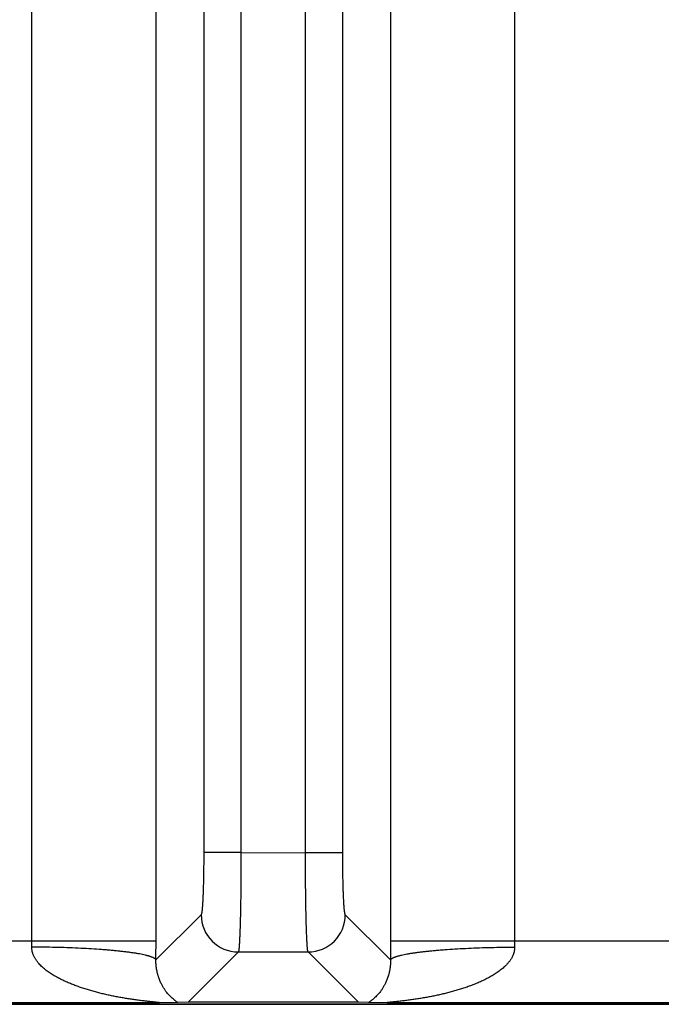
# Model space of a CAD drawing. Header units: inches. Extents: x 0 to 34, y 0 to 22.
# Tile 8 of 224: x 7.573 to 8.089, y 2.331 to 3.123. Entities that reach past the tile are written whole.
import ezdxf

# ---------------------------------------------------------------- set-up
doc = ezdxf.new("R2010")
doc.units = ezdxf.units.IN
doc.header["$LTSCALE"] = 1.87
doc.header["$MEASUREMENT"] = 0
doc.layers.get('0').update_dxf_attribs({"linetype": 'CONTINUOUS'})

msp = doc.modelspace()

# ---------------------------------------------------------------- linework, layer by layer
at = {"color": 7, "linetype": 'CONTINUOUS'}
for p, q in [((7.58298, 2.38231), (7.58298, 5.70848)), ((7.68289, 2.38231), (7.68289, 5.70848)), ((7.87153, 5.70848), (7.87153, 2.38231)), ((7.97144, 5.70848), (7.97144, 2.38231)), ((7.72128, 5.63764), (7.72128, 2.45316)), ((7.75126, 5.63764), (7.75126, 2.4531)), ((7.80316, 2.45316), (7.80316, 5.63769)), ((7.83314, 2.45316), (7.83314, 5.63764)), ((7.75126, 2.45316), (7.72128, 2.45316)), ((7.75126, 2.4531), (7.80316, 2.45316)), ((7.80316, 2.45316), (7.83314, 2.45316)), ((7.7192, 2.40321), (7.68285, 2.36686)), ((7.87157, 2.36686), (7.83522, 2.40321)), ((7.36116, 2.38231), (7.68289, 2.38231)), ((7.87153, 2.38231), (8.19326, 2.38231)), ((7.74917, 2.37324), (7.70868, 2.33275)), ((7.74917, 2.37324), (7.80525, 2.37324)), ((7.84574, 2.33275), (7.80525, 2.37324)), ((8.67287, 2.33131), (5.75258, 2.33131)), ((5.7528, 2.33113), (21.5412, 2.33113)), ((7.68485, 2.33232), (7.3592, 2.33232)), ((7.70051, 2.33254), (7.68485, 2.33232)), ((7.70868, 2.33275), (7.70051, 2.33254)), ((7.84574, 2.33275), (7.70868, 2.33275)), ((7.85391, 2.33254), (7.84574, 2.33275)), ((7.86958, 2.33232), (7.85391, 2.33254)), ((8.19522, 2.33232), (7.86958, 2.33232))]:
    msp.add_line(p, q, dxfattribs=at)
for centre, radius, start, end in [((7.74924, 2.40328), 0.03004, 180.1328, 269.8672), ((7.80518, 2.40328), 0.03004, 270.1328, 359.8672), ((7.20906, 2.38227), 0.37392, 359.21773, 0.00706), ((4.23379, 2.38238), 3.4491, 359.74225, 359.99896), ((11.30982, 2.38235), 3.43828, 180.00064, 180.25815), ((8.34397, 2.38226), 0.37253, 179.99147, 180.78374)]:
    msp.add_arc(centre, radius, start, end, dxfattribs=at)
for points, knots in [([(7.72128, 2.45316), (7.72128, 2.45), (7.72127, 2.44529), (7.7212, 2.43907), (7.72113, 2.43458), (7.72105, 2.43025), (7.72094, 2.42614), (7.72082, 2.42227), (7.72069, 2.41868), (7.72054, 2.41541), (7.7204, 2.41289), (7.72028, 2.41105), (7.72019, 2.40982), (7.7201, 2.40868), (7.72001, 2.40765), (7.71991, 2.40672), (7.71982, 2.40589), (7.71972, 2.40517), (7.71963, 2.40464), (7.71956, 2.40427), (7.71951, 2.40404), (7.71947, 2.40386), (7.71943, 2.40373), (7.7194, 2.40362), (7.71936, 2.4035), (7.71931, 2.40339), (7.71928, 2.40332), (7.71925, 2.40327), (7.71922, 2.40324), (7.71921, 2.40322), (7.7192, 2.40321)], [0, 0, 0, 0, 0.189514, 0.28211, 0.372138, 0.458777, 0.541241, 0.61878, 0.690695, 0.756335, 0.815107, 0.841754, 0.866492, 0.889265, 0.910028, 0.928735, 0.945345, 0.959826, 0.972155, 0.977508, 0.982317, 0.986582, 0.988512, 0.990307, 0.993496, 0.996159, 0.997299, 0.998316, 0.999213, 1, 1, 1, 1]), ([(7.75126, 2.4531), (7.75126, 2.45056), (7.75125, 2.4455), (7.75122, 2.43797), (7.75117, 2.43058), (7.7511, 2.4234), (7.75102, 2.41648), (7.75091, 2.4099), (7.75079, 2.40372), (7.75066, 2.39798), (7.75053, 2.3935), (7.75042, 2.39019), (7.75034, 2.38791), (7.75025, 2.38578), (7.75016, 2.38381), (7.75007, 2.38199), (7.74998, 2.38034), (7.74988, 2.37885), (7.74979, 2.37753), (7.7497, 2.37653), (7.74963, 2.37583), (7.74958, 2.37536), (7.74953, 2.37494), (7.74948, 2.37456), (7.74943, 2.37423), (7.74938, 2.37394), (7.74933, 2.3737), (7.74928, 2.37353), (7.74925, 2.37341), (7.74922, 2.37334), (7.7492, 2.37329), (7.74918, 2.37325), (7.74917, 2.37324)], [0, 0, 0, 0, 0.095333, 0.189793, 0.28252, 0.37267, 0.459424, 0.541993, 0.619628, 0.691624, 0.757327, 0.787631, 0.816144, 0.842802, 0.867543, 0.890314, 0.911062, 0.929742, 0.946313, 0.960739, 0.967138, 0.97299, 0.978293, 0.983044, 0.987243, 0.990887, 0.99398, 0.996522, 0.99759, 0.998523, 0.999325, 1, 1, 1, 1]), ([(7.80525, 2.37324), (7.80524, 2.37325), (7.80522, 2.37329), (7.8052, 2.37334), (7.80517, 2.37341), (7.80514, 2.37353), (7.80509, 2.3737), (7.80504, 2.37395), (7.80499, 2.37423), (7.80494, 2.37456), (7.80489, 2.37494), (7.80484, 2.37536), (7.80479, 2.37583), (7.80472, 2.37654), (7.80463, 2.37753), (7.80454, 2.37885), (7.80444, 2.38034), (7.80435, 2.382), (7.80426, 2.38382), (7.80417, 2.38579), (7.80408, 2.38792), (7.804, 2.3902), (7.80389, 2.39352), (7.80376, 2.398), (7.80363, 2.40374), (7.80351, 2.40993), (7.8034, 2.41652), (7.80332, 2.42344), (7.80325, 2.43063), (7.8032, 2.43802), (7.80317, 2.44556), (7.80316, 2.45062), (7.80316, 2.45316)], [0, 0, 0, 0, 0.000675, 0.001477, 0.002411, 0.003478, 0.006021, 0.009114, 0.01276, 0.016959, 0.021711, 0.027014, 0.032868, 0.039268, 0.053697, 0.07027, 0.088953, 0.109705, 0.132479, 0.157224, 0.183885, 0.212402, 0.24271, 0.30842, 0.380421, 0.45806, 0.540631, 0.627383, 0.717527, 0.810244, 0.904688, 1, 1, 1, 1]), ([(7.83522, 2.40321), (7.83521, 2.40322), (7.8352, 2.40324), (7.83517, 2.40327), (7.83514, 2.40332), (7.83511, 2.40339), (7.83506, 2.4035), (7.83502, 2.40362), (7.83499, 2.40373), (7.83495, 2.40386), (7.83491, 2.40404), (7.83486, 2.40427), (7.83479, 2.40464), (7.8347, 2.40517), (7.83461, 2.40589), (7.83451, 2.40672), (7.83441, 2.40765), (7.83432, 2.40868), (7.83423, 2.40982), (7.83414, 2.41105), (7.83402, 2.41289), (7.83388, 2.41541), (7.83373, 2.41868), (7.8336, 2.42227), (7.83348, 2.42614), (7.83338, 2.43025), (7.83329, 2.43458), (7.83322, 2.43907), (7.83316, 2.44529), (7.83314, 2.45), (7.83314, 2.45316)], [0, 0, 0, 0, 0.000786, 0.001684, 0.0027, 0.00384, 0.006502, 0.009692, 0.011487, 0.013417, 0.017684, 0.022492, 0.027844, 0.040173, 0.054655, 0.071265, 0.089971, 0.110734, 0.133508, 0.158246, 0.184891, 0.243666, 0.309304, 0.38122, 0.458759, 0.541223, 0.627863, 0.717889, 0.810487, 1, 1, 1, 1]), ([(7.68485, 2.33232), (7.6849, 2.33232), (7.68499, 2.33232), (7.68513, 2.33232), (7.68526, 2.33233), (7.68535, 2.33233), (7.68542, 2.33233), (7.68547, 2.33234), (7.68551, 2.33234), (7.68555, 2.33235), (7.68558, 2.33235), (7.6856, 2.33236), (7.68562, 2.33236), (7.68563, 2.33236), (7.68564, 2.33237), (7.68564, 2.33237), (7.68565, 2.33237), (7.68565, 2.33238), (7.68565, 2.33238), (7.68565, 2.33239), (7.68564, 2.33239), (7.68563, 2.3324), (7.68562, 2.3324), (7.6856, 2.33241), (7.68557, 2.33242), (7.68554, 2.33242), (7.6855, 2.33243), (7.68544, 2.33244), (7.68536, 2.33246), (7.68525, 2.33248), (7.68512, 2.3325), (7.68498, 2.33251), (7.68484, 2.33253), (7.68468, 2.33255), (7.68452, 2.33257), (7.68435, 2.33259), (7.68411, 2.33262), (7.6838, 2.33265), (7.68342, 2.33269), (7.68303, 2.33274), (7.68262, 2.33278), (7.68221, 2.33282), (7.68179, 2.33286), (7.68123, 2.33292), (7.68051, 2.33299), (7.67963, 2.33309), (7.67875, 2.33318), (7.67785, 2.33327), (7.67695, 2.33337), (7.67604, 2.33347), (7.67482, 2.33361), (7.67329, 2.33379), (7.67145, 2.33401), (7.66959, 2.33424), (7.66773, 2.33449), (7.66587, 2.33475), (7.664, 2.33501), (7.66213, 2.33529), (7.66026, 2.33559), (7.65839, 2.33589), (7.65588, 2.33631), (7.65276, 2.33687), (7.64901, 2.3376), (7.64527, 2.33838), (7.64154, 2.33922), (7.63781, 2.34012), (7.6341, 2.34108), (7.6304, 2.34211), (7.62672, 2.34322), (7.62306, 2.34441), (7.62003, 2.34546), (7.61762, 2.34636), (7.61583, 2.34705), (7.61404, 2.34777), (7.61226, 2.34852), (7.61049, 2.34929), (7.60873, 2.35009), (7.60699, 2.35093), (7.60526, 2.3518), (7.60383, 2.35255), (7.6027, 2.35318), (7.60158, 2.35381), (7.60018, 2.35463), (7.59854, 2.35566), (7.59692, 2.35674), (7.59533, 2.35786), (7.59378, 2.35905), (7.59228, 2.36029), (7.59083, 2.3616), (7.58943, 2.36299), (7.58834, 2.36421), (7.58751, 2.36522), (7.58691, 2.36601), (7.58634, 2.36682), (7.5858, 2.36765), (7.58529, 2.36851), (7.58482, 2.36939), (7.5844, 2.37029), (7.58402, 2.37122), (7.58369, 2.37217), (7.58346, 2.37298), (7.58331, 2.37363), (7.58317, 2.37429), (7.58307, 2.37496), (7.583, 2.37564), (7.58295, 2.37631), (7.58294, 2.37682), (7.58295, 2.37716)], [0, 0, 0, 0, 0.001254, 0.002422, 0.003489, 0.004434, 0.004855, 0.005238, 0.005583, 0.005888, 0.006151, 0.006371, 0.006545, 0.006614, 0.006673, 0.006721, 0.006759, 0.00679, 0.006817, 0.006882, 0.006927, 0.006983, 0.007126, 0.007315, 0.007549, 0.007827, 0.008147, 0.008507, 0.009336, 0.010295, 0.011364, 0.012527, 0.013772, 0.015091, 0.016474, 0.017912, 0.019397, 0.022485, 0.025701, 0.029016, 0.032412, 0.035877, 0.039398, 0.042967, 0.050217, 0.057585, 0.065048, 0.072585, 0.080179, 0.087823, 0.095508, 0.110975, 0.126546, 0.142196, 0.157908, 0.173671, 0.189476, 0.205315, 0.221184, 0.237079, 0.252996, 0.284885, 0.316837, 0.34884, 0.380888, 0.412973, 0.445093, 0.477244, 0.509425, 0.541635, 0.573876, 0.590007, 0.606146, 0.622294, 0.638451, 0.654617, 0.670791, 0.686978, 0.703175, 0.719383, 0.727493, 0.735606, 0.751844, 0.768097, 0.78437, 0.800664, 0.816982, 0.833329, 0.849709, 0.866129, 0.882595, 0.890849, 0.899119, 0.907405, 0.915709, 0.924032, 0.932377, 0.940744, 0.949134, 0.95755, 0.965991, 0.970221, 0.974458, 0.982949, 0.987204, 0.991465, 1, 1, 1, 1]), ([(7.68284, 2.36686), (7.68277, 2.36704), (7.68262, 2.36725), (7.68241, 2.36748), (7.68223, 2.36765), (7.68197, 2.36786), (7.68161, 2.3681), (7.68119, 2.36834), (7.68072, 2.36859), (7.68019, 2.36883), (7.67961, 2.36907), (7.67897, 2.36931), (7.67828, 2.36955), (7.67754, 2.36978), (7.67674, 2.37002), (7.67588, 2.37025), (7.67498, 2.37048), (7.67367, 2.37079), (7.6719, 2.37118), (7.67005, 2.37154), (7.66846, 2.37182), (7.66675, 2.37211), (7.66449, 2.37247), (7.66164, 2.37287), (7.65862, 2.37326), (7.65542, 2.37364), (7.65205, 2.374), (7.64853, 2.37435), (7.64486, 2.37468), (7.64105, 2.37499), (7.63571, 2.37539), (7.62875, 2.37583), (7.6201, 2.37628), (7.61111, 2.37664), (7.60187, 2.37691), (7.59245, 2.37709), (7.58612, 2.37715), (7.58295, 2.37716)], [0, 0, 0, 0, 0.005799, 0.007465, 0.00923, 0.013072, 0.017357, 0.022108, 0.027339, 0.03306, 0.039278, 0.045998, 0.053221, 0.060948, 0.069179, 0.077914, 0.087149, 0.096881, 0.117825, 0.140711, 0.152869, 0.165496, 0.192133, 0.220567, 0.250738, 0.282582, 0.31603, 0.35101, 0.387444, 0.425252, 0.464349, 0.546063, 0.631855, 0.720957, 0.812567, 0.905861, 1, 1, 1, 1]), ([(7.97147, 2.37716), (7.97148, 2.37682), (7.97147, 2.37614), (7.97138, 2.37513), (7.97125, 2.37429), (7.97111, 2.37363), (7.971, 2.37314), (7.97087, 2.37265), (7.97073, 2.37217), (7.97057, 2.37169), (7.97034, 2.37106), (7.97002, 2.37029), (7.9696, 2.36939), (7.96913, 2.36851), (7.96862, 2.36765), (7.96808, 2.36682), (7.96751, 2.36601), (7.96691, 2.36522), (7.96629, 2.36446), (7.96564, 2.36372), (7.96475, 2.36276), (7.96359, 2.3616), (7.96214, 2.36029), (7.96064, 2.35905), (7.95909, 2.35787), (7.9575, 2.35674), (7.95588, 2.35566), (7.95424, 2.35463), (7.95256, 2.35365), (7.95087, 2.35271), (7.94916, 2.3518), (7.94743, 2.35093), (7.94569, 2.3501), (7.94393, 2.34929), (7.94216, 2.34852), (7.94038, 2.34777), (7.9386, 2.34705), (7.9368, 2.34636), (7.93439, 2.34546), (7.93136, 2.34441), (7.9277, 2.34322), (7.92402, 2.34211), (7.92032, 2.34108), (7.91661, 2.34012), (7.91288, 2.33922), (7.90915, 2.33838), (7.90541, 2.3376), (7.90166, 2.33687), (7.89854, 2.33631), (7.89604, 2.33589), (7.89416, 2.33559), (7.89229, 2.33529), (7.89042, 2.33501), (7.88855, 2.33475), (7.88669, 2.33449), (7.88483, 2.33424), (7.88297, 2.33401), (7.88113, 2.33379), (7.87929, 2.33357), (7.87778, 2.3334), (7.87657, 2.33327), (7.87568, 2.33318), (7.87479, 2.33309), (7.87392, 2.33299), (7.87319, 2.33292), (7.87263, 2.33286), (7.87221, 2.33282), (7.8718, 2.33278), (7.87139, 2.33274), (7.871, 2.33269), (7.87062, 2.33265), (7.87031, 2.33262), (7.87008, 2.33259), (7.86991, 2.33257), (7.86974, 2.33255), (7.86959, 2.33253), (7.86944, 2.33251), (7.8693, 2.3325), (7.86917, 2.33248), (7.86906, 2.33246), (7.86898, 2.33244), (7.86892, 2.33243), (7.86888, 2.33242), (7.86885, 2.33242), (7.86882, 2.33241), (7.8688, 2.3324), (7.86879, 2.3324), (7.86878, 2.33239), (7.86878, 2.33239), (7.86877, 2.33238), (7.86877, 2.33238), (7.86877, 2.33237), (7.86878, 2.33237), (7.86878, 2.33237), (7.86879, 2.33236), (7.8688, 2.33236), (7.86882, 2.33236), (7.86884, 2.33235), (7.86887, 2.33235), (7.86891, 2.33234), (7.86895, 2.33234), (7.869, 2.33233), (7.86907, 2.33233), (7.86916, 2.33233), (7.86929, 2.33232), (7.86943, 2.33232), (7.86953, 2.33232), (7.86958, 2.33232)], [0, 0, 0, 0, 0.008535, 0.01705, 0.025541, 0.029778, 0.034008, 0.038232, 0.04245, 0.046661, 0.050866, 0.059257, 0.067624, 0.075969, 0.084292, 0.092597, 0.100883, 0.109152, 0.117406, 0.125647, 0.133874, 0.150294, 0.166674, 0.183021, 0.19934, 0.215634, 0.231906, 0.24816, 0.264398, 0.28062, 0.296829, 0.313026, 0.329213, 0.345387, 0.361552, 0.37771, 0.393858, 0.409997, 0.426129, 0.45837, 0.49058, 0.522761, 0.554913, 0.587032, 0.619118, 0.651165, 0.683168, 0.715121, 0.747011, 0.762927, 0.778822, 0.794691, 0.81053, 0.826335, 0.842098, 0.857811, 0.873461, 0.889032, 0.904499, 0.919827, 0.927423, 0.934958, 0.942421, 0.949791, 0.95704, 0.960608, 0.96413, 0.967594, 0.970992, 0.974308, 0.977524, 0.98061, 0.982094, 0.98353, 0.984912, 0.986233, 0.987484, 0.988652, 0.989722, 0.990678, 0.991499, 0.991855, 0.992171, 0.992448, 0.992683, 0.992874, 0.993019, 0.993076, 0.993121, 0.993187, 0.993214, 0.993244, 0.993282, 0.99333, 0.993388, 0.993457, 0.993629, 0.993845, 0.994105, 0.994409, 0.994755, 0.995141, 0.995565, 0.996514, 0.997584, 0.99875, 1, 1, 1, 1]), ([(7.87157, 2.36686), (7.87165, 2.36704), (7.87179, 2.36725), (7.87201, 2.36748), (7.87219, 2.36765), (7.87245, 2.36786), (7.87281, 2.3681), (7.87322, 2.36834), (7.87369, 2.36859), (7.87422, 2.36883), (7.8748, 2.36907), (7.87544, 2.36931), (7.87613, 2.36955), (7.87688, 2.36978), (7.87768, 2.37002), (7.87853, 2.37025), (7.87944, 2.37048), (7.88075, 2.37079), (7.88252, 2.37118), (7.88437, 2.37154), (7.88596, 2.37182), (7.88767, 2.37211), (7.88992, 2.37247), (7.89277, 2.37287), (7.8958, 2.37326), (7.899, 2.37364), (7.90237, 2.374), (7.90589, 2.37435), (7.90956, 2.37468), (7.91337, 2.37499), (7.91871, 2.37539), (7.92567, 2.37583), (7.93432, 2.37628), (7.94331, 2.37664), (7.95255, 2.37691), (7.96197, 2.37709), (7.9683, 2.37715), (7.97147, 2.37716)], [0, 0, 0, 0, 0.005801, 0.007467, 0.009232, 0.013075, 0.017361, 0.022113, 0.027344, 0.033066, 0.039285, 0.046006, 0.053229, 0.060958, 0.06919, 0.077925, 0.087161, 0.096894, 0.117839, 0.140726, 0.152885, 0.165513, 0.19215, 0.220585, 0.250756, 0.282601, 0.316049, 0.351029, 0.387463, 0.42527, 0.464367, 0.546079, 0.631869, 0.720968, 0.812574, 0.905865, 1, 1, 1, 1]), ([(7.70051, 2.33254), (7.70035, 2.33265), (7.7001, 2.33282), (7.69976, 2.33306), (7.69941, 2.33331), (7.69894, 2.33364), (7.69837, 2.33406), (7.69779, 2.33451), (7.69697, 2.33516), (7.69593, 2.33604), (7.69468, 2.33721), (7.69341, 2.33852), (7.69213, 2.33997), (7.69086, 2.34159), (7.68983, 2.34306), (7.68901, 2.34434), (7.68839, 2.34537), (7.68778, 2.34647), (7.68718, 2.34763), (7.68659, 2.34887), (7.68611, 2.34996), (7.68574, 2.35088), (7.68546, 2.35161), (7.68519, 2.35236), (7.68492, 2.35315), (7.68466, 2.35397), (7.68441, 2.35482), (7.68416, 2.35572), (7.68384, 2.35701), (7.68359, 2.35819), (7.6834, 2.35925), (7.68331, 2.35982), (7.68322, 2.36041), (7.68314, 2.36102), (7.68307, 2.36165), (7.68302, 2.36219), (7.68298, 2.36264), (7.68295, 2.36299), (7.68292, 2.36334), (7.68289, 2.36382), (7.68286, 2.36444), (7.68284, 2.36522), (7.68284, 2.36603), (7.68284, 2.36658), (7.68285, 2.36686)], [0, 0, 0, 0, 0.014649, 0.022432, 0.03047, 0.047242, 0.064855, 0.083225, 0.102281, 0.142334, 0.184911, 0.230041, 0.277909, 0.328821, 0.38323, 0.411931, 0.441745, 0.472801, 0.505293, 0.539375, 0.575223, 0.593911, 0.613204, 0.633128, 0.653685, 0.674988, 0.697162, 0.720244, 0.744358, 0.796294, 0.810187, 0.824478, 0.839237, 0.854507, 0.870283, 0.886616, 0.895041, 0.903651, 0.912403, 0.921289, 0.939689, 0.958986, 0.978971, 1, 1, 1, 1]), ([(7.87157, 2.36686), (7.87158, 2.36658), (7.87159, 2.36603), (7.87158, 2.36522), (7.87156, 2.36444), (7.87152, 2.3637), (7.87147, 2.36299), (7.87142, 2.36231), (7.87135, 2.36165), (7.87128, 2.36102), (7.8712, 2.36041), (7.87108, 2.35964), (7.87092, 2.35872), (7.87072, 2.35766), (7.87049, 2.35666), (7.87026, 2.35572), (7.87001, 2.35482), (7.86976, 2.35397), (7.86942, 2.35289), (7.86897, 2.35163), (7.86841, 2.3502), (7.86783, 2.34887), (7.86724, 2.34763), (7.86664, 2.34647), (7.86603, 2.34537), (7.86541, 2.34434), (7.86459, 2.34306), (7.86356, 2.34159), (7.86229, 2.33997), (7.86101, 2.33852), (7.85974, 2.33721), (7.85849, 2.33604), (7.85745, 2.33516), (7.85663, 2.33451), (7.85605, 2.33406), (7.85548, 2.33364), (7.85493, 2.33325), (7.85441, 2.33288), (7.85408, 2.33265), (7.85391, 2.33254)], [0, 0, 0, 0, 0.020874, 0.0411, 0.060417, 0.07862, 0.096313, 0.113422, 0.129822, 0.145519, 0.16071, 0.175494, 0.203758, 0.230365, 0.255613, 0.279807, 0.302864, 0.324976, 0.346308, 0.386805, 0.424758, 0.460645, 0.494729, 0.527177, 0.558234, 0.58809, 0.616799, 0.671179, 0.722089, 0.769963, 0.815093, 0.857661, 0.897724, 0.916781, 0.935143, 0.952758, 0.969527, 0.985305, 1, 1, 1, 1])]:
    msp.add_open_spline(points, degree=3, knots=knots, dxfattribs=at)

doc.saveas('drawing.dxf')
